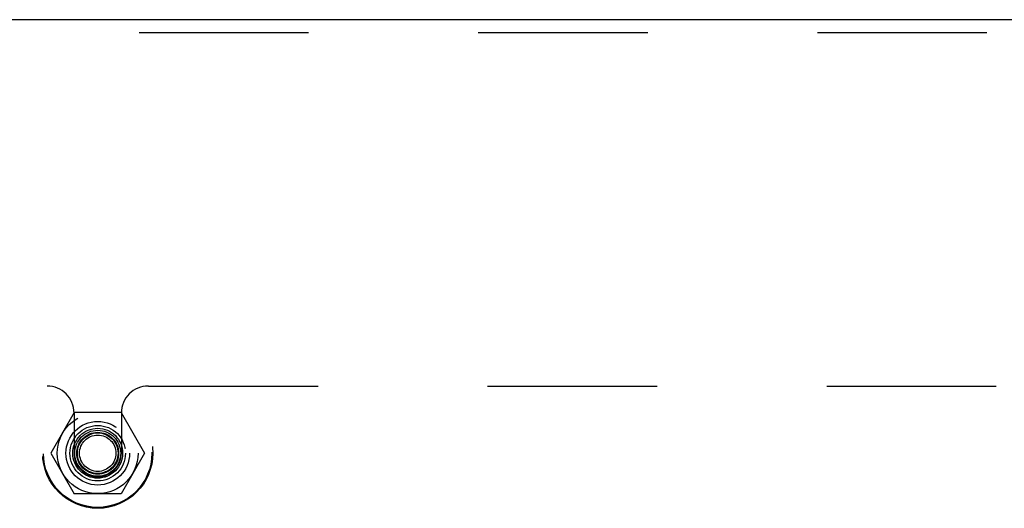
# Model space of a CAD drawing. Header units: inches. Extents: x 0 to 142, y 0 to 92.
# Tile 41 of 65: x 79.43 to 83.97, y 49.85 to 52.1. Entities that reach past the tile are written whole.
import ezdxf

# ---------------------------------------------------------------- set-up
doc = ezdxf.new("R2010")
doc.units = ezdxf.units.IN
doc.header["$LTSCALE"] = 7.824912
doc.header["$MEASUREMENT"] = 0
doc.linetypes.add('HIDDEN', pattern=[0.2, 0.1, -0.1])
doc.layers.get('0').update_dxf_attribs({"linetype": 'CONTINUOUS'})
doc.layers.add('02___PRT_ALL_AXES', color=7, linetype='CONTINUOUS')
doc.layers.add('DEFAULT_2', color=8, linetype='HIDDEN')

msp = doc.modelspace()

# ---------------------------------------------------------------- linework, layer by layer
at = {"color": 3, "linetype": 'Continuous'}
msp.add_line((90.1536, 52.1001), (70.6771, 52.1001), dxfattribs=at)
at = {"layer": '02___PRT_ALL_AXES', "color": 8, "linetype": 'HIDDEN'}
msp.add_circle((79.7903, 50.1001), 0.0966, dxfattribs=at)
msp.add_arc((79.7903, 50.1001), 0.109, 180, 360, dxfattribs=at)
at = {"layer": 'DEFAULT_2', "color": 8, "linetype": 'HIDDEN'}
for p, q in [((90.1536, 52.0401), (70.6771, 52.0401)), ((71.7991, 50.4101), (79.5563, 50.4101)), ((80.0243, 50.4101), (87.7816, 50.4101)), ((79.6821, 50.2876), (79.5738, 50.1001)), ((79.6813, 50.2851), (79.6813, 50.1001)), ((79.8986, 50.2876), (79.6821, 50.2876)), ((79.8986, 50.2876), (80.0068, 50.1001)), ((79.8993, 50.2851), (79.8993, 50.1001)), ((79.5738, 50.1001), (79.6821, 49.9126)), ((80.0068, 50.1001), (79.8986, 49.9126)), ((79.8986, 49.9126), (79.6821, 49.9126))]:
    msp.add_line(p, q, dxfattribs=at)
for radius in [0.2541, 0.25, 0.1865, 0.1468, 0.128, 0.115, 0.106, 0.095, 0.094, 0.0938, 0.084]:
    msp.add_circle((79.7903, 50.1001), radius, dxfattribs=at)
for centre, start, end in [((79.5563, 50.2851), 0, 90), ((80.0243, 50.2851), 90, 180)]:
    msp.add_arc(centre, 0.125, start, end, dxfattribs=at)

doc.saveas('drawing.dxf')
